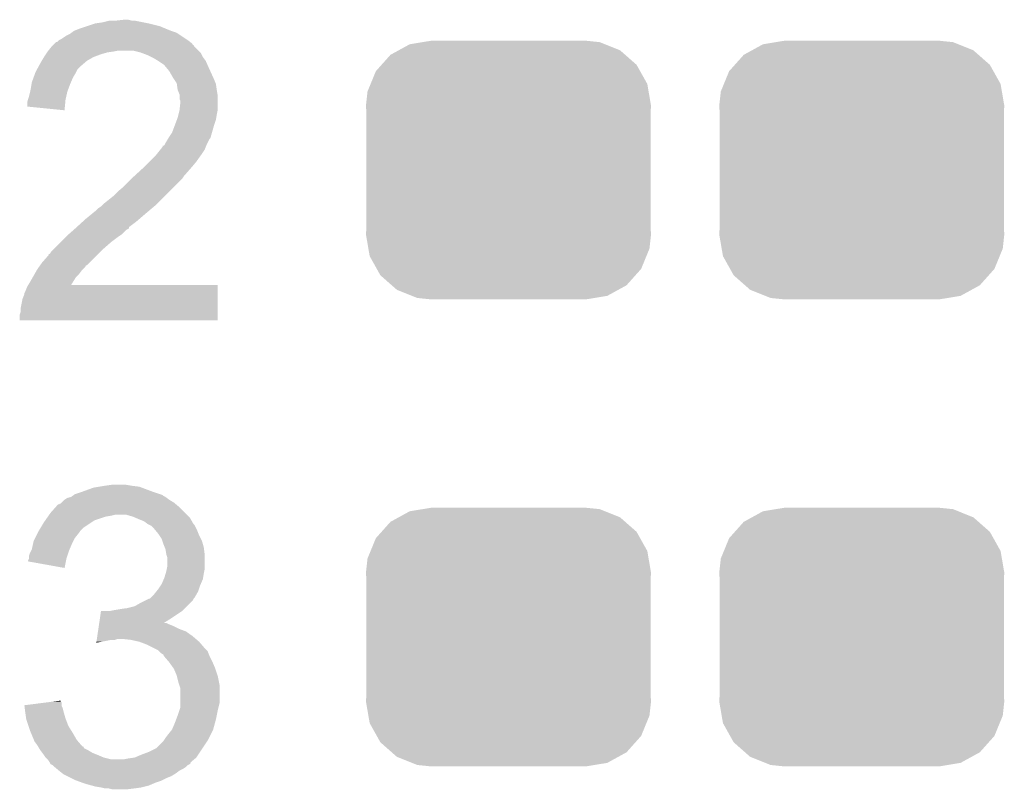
# Model space of a CAD drawing. Extents: x -1.4 to 24.2, y -3.9 to 53.4.
# Tile 30 of 56: x 1.5 to 4.2, y 24 to 26.1. Entities that reach past the tile are written whole.
import ezdxf

# ---------------------------------------------------------------- set-up
doc = ezdxf.new("R2010")
doc.units = 0
doc.layers.get('0').update_dxf_attribs({"linetype": 'CONTINUOUS'})
doc.layers.add('XSENSE_MTI-8_CLICK_V102_GTO', color=11, linetype='CONTINUOUS')
doc.layers.add('XSENSE_MTI-8_CLICK_V102_GTS', color=8, linetype='CONTINUOUS')

# ---------------------------------------------------------------- blocks, each defined once
blk = doc.blocks.new('CUSTOM_27')
for points in [[(-0.233628, 0.347838), (-0.20955, 0.35179), (0.247972, 0.347838), (0.20955, 0.35179)], [(-0.320744, 0.31339), (-0.298526, 0.325596), (0.317222, 0.31339), (0.30335, 0.325596)], [(-0.298526, 0.325596), (-0.268438, 0.342124), (0.30335, 0.325596), (0.2622, 0.342124)], [(-0.268438, 0.342124), (-0.233628, 0.347838), (0.2622, 0.342124), (0.247972, 0.347838)], [(-0.34504, 0.286174), (-0.320744, 0.31339), (0.348152, 0.286174), (0.317222, 0.31339)], [(-0.37475, 0.234078), (-0.360486, 0.26887), (0.377262, 0.234078), (0.357822, 0.26887)], [(-0.360486, 0.26887), (-0.34504, 0.286174), (0.357822, 0.26887), (0.348152, 0.286174)], [(-0.383124, 0.213652), (-0.37475, 0.234078), (0.380766, 0.213652), (0.377262, 0.234078)], [(-0.38735, 0.17526), (-0.383124, 0.213652), (0.38735, 0.17526), (0.380766, 0.213652)], [(-0.38608, 0.154124), (-0.38735, 0.17526), (0.38608, 0.154124), (0.38735, 0.17526)], [(-0.38608, -0.154124), (-0.38608, 0.154124), (0.38608, -0.154124), (0.38608, 0.154124)], [(-0.38735, -0.17526), (-0.38608, -0.154124), (0.38735, -0.17526), (0.38608, -0.154124)], [(-0.380764, -0.213652), (-0.38735, -0.17526), (0.383124, -0.213652), (0.38735, -0.17526)], [(-0.377262, -0.234078), (-0.380764, -0.213652), (0.374748, -0.234078), (0.383124, -0.213652)], [(-0.35782, -0.26887), (-0.377262, -0.234078), (0.360486, -0.26887), (0.374748, -0.234078)], [(-0.348152, -0.286174), (-0.35782, -0.26887), (0.345038, -0.286174), (0.360486, -0.26887)], [(-0.31722, -0.31339), (-0.348152, -0.286174), (0.320744, -0.31339), (0.345038, -0.286174)], [(-0.30335, -0.325596), (-0.31722, -0.31339), (0.298524, -0.325596), (0.320744, -0.31339)], [(-0.262198, -0.342124), (-0.30335, -0.325596), (0.268438, -0.342124), (0.298524, -0.325596)], [(-0.247972, -0.347838), (-0.262198, -0.342124), (0.233626, -0.347838), (0.268438, -0.342124)], [(-0.20955, -0.35179), (-0.247972, -0.347838), (0.20955, -0.35179), (0.233626, -0.347838)]]:
    blk.add_solid(points)

msp = doc.modelspace()

# ---------------------------------------------------------------- linework, layer by layer
at = {"layer": 'XSENSE_MTI-8_CLICK_V102_GTO'}
for points in [[(1.64084, 26.03246), (1.653538, 26.03754), (1.905, 26.03246), (1.892808, 26.03754)], [(1.653538, 26.03754), (1.676392, 26.045158), (1.892808, 26.03754), (1.874522, 26.045158)], [(1.676392, 26.045158), (1.699262, 26.05278), (1.874522, 26.045158), (1.84404, 26.05278)], [(1.699262, 26.05278), (1.71704, 26.05532), (1.84404, 26.05278), (1.831342, 26.05532)], [(1.71704, 26.05532), (1.737362, 26.0604), (1.831342, 26.05532), (1.805942, 26.0604)], [(1.75514, 26.0604), (1.778002, 26.06294), (1.798322, 26.0604), (1.788162, 26.06294)], [(1.605282, 26.009602), (1.620522, 26.01976), (1.946908, 26.009602), (1.931672, 26.01976)], [(1.620522, 26.01976), (1.63068, 26.024842), (1.931672, 26.01976), (1.924048, 26.024842)], [(1.63068, 26.024842), (1.634062, 26.027378), (1.924048, 26.024842), (1.920244, 26.027378)], [(1.634062, 26.027378), (1.64084, 26.03246), (1.920244, 26.027378), (1.905, 26.03246)], [(1.571752, 25.97912), (1.57988, 25.98928), (1.97866, 25.97912), (1.968502, 25.98928)], [(1.57988, 25.98928), (1.584948, 25.994346), (1.968502, 25.98928), (1.965966, 25.994346)], [(1.584948, 25.994346), (1.584962, 25.99436), (1.965966, 25.994346), (1.963442, 25.99436)], [(1.584962, 25.99436), (1.587494, 25.996892), (1.963442, 25.99436), (1.96342, 25.996892)], [(1.587494, 25.996892), (1.592586, 26.00198), (1.96342, 25.996892), (1.957066, 26.00198)], [(1.592586, 26.00198), (1.595126, 26.001986), (1.957066, 26.00198), (1.957058, 26.001986)], [(1.595126, 26.001986), (1.6002, 26.00706), (1.957058, 26.001986), (1.95072, 26.00706)], [(1.6002, 26.00706), (1.600204, 26.007062), (1.95072, 26.00706), (1.950718, 26.007062)], [(1.600204, 26.007062), (1.605282, 26.009602), (1.950718, 26.007062), (1.946908, 26.009602)], [(1.553462, 25.95118), (1.559558, 25.96134), (1.6764, 25.95118), (1.694178, 25.96134)], [(1.559558, 25.96134), (1.564638, 25.96896), (1.694178, 25.96134), (1.7145, 25.96896)], [(1.564638, 25.96896), (1.568026, 25.97404), (1.7145, 25.96896), (1.732278, 25.97404)], [(1.568026, 25.97404), (1.56972, 25.97658), (1.732278, 25.97404), (1.75006, 25.97658)], [(1.56972, 25.97658), (1.571752, 25.97912), (1.75006, 25.97658), (1.762758, 25.97912)], [(1.821178, 25.97404), (1.800858, 25.97912), (1.98374, 25.97404), (1.97866, 25.97912)], [(1.827964, 25.971496), (1.821178, 25.97404), (1.986282, 25.971496), (1.98374, 25.97404)], [(1.8415, 25.96642), (1.827964, 25.971496), (1.988822, 25.96642), (1.986282, 25.971496)], [(1.85166, 25.96134), (1.8415, 25.96642), (1.991362, 25.96134), (1.988822, 25.96642)], [(1.85674, 25.9588), (1.85166, 25.96134), (1.993268, 25.9588), (1.991362, 25.96134)], [(1.869442, 25.95118), (1.85674, 25.9588), (1.99898, 25.95118), (1.993268, 25.9588)], [(1.540852, 25.928316), (1.545012, 25.935942), (1.650998, 25.928316), (1.65862, 25.935942)], [(1.545012, 25.935942), (1.55194, 25.94864), (1.65862, 25.935942), (1.673436, 25.94864)], [(1.55194, 25.94864), (1.553462, 25.95118), (1.673436, 25.94864), (1.6764, 25.95118)], [(1.869446, 25.951178), (1.869442, 25.95118), (1.99898, 25.951178), (1.99898, 25.95118)], [(1.88468, 25.94102), (1.869446, 25.951178), (2.003496, 25.94102), (1.99898, 25.951178)], [(1.887222, 25.938478), (1.88468, 25.94102), (2.004626, 25.938478), (2.003496, 25.94102)], [(1.895686, 25.92832), (1.887222, 25.938478), (2.00914, 25.92832), (2.004626, 25.938478)], [(1.526542, 25.89276), (1.531158, 25.905458), (1.632856, 25.89276), (1.6383, 25.905458)], [(1.531158, 25.905458), (1.535776, 25.918162), (1.6383, 25.905458), (1.64592, 25.918162)], [(1.535776, 25.918162), (1.5367, 25.920702), (1.64592, 25.918162), (1.64719, 25.920702)], [(1.5367, 25.920702), (1.540852, 25.928316), (1.64719, 25.920702), (1.650998, 25.928316)], [(1.89992, 25.923238), (1.895686, 25.92832), (2.01145, 25.923238), (2.00914, 25.92832)], [(1.910082, 25.905458), (1.89992, 25.923238), (2.019532, 25.905458), (2.01145, 25.923238)], [(1.913468, 25.90038), (1.910082, 25.905458), (2.02184, 25.90038), (2.019532, 25.905458)], [(1.521966, 25.867358), (1.524, 25.87752), (1.62306, 25.867358), (1.62687, 25.87752)], [(1.524, 25.87752), (1.525694, 25.88768), (1.62687, 25.87752), (1.63068, 25.88768)], [(1.525694, 25.88768), (1.526542, 25.89276), (1.63068, 25.88768), (1.632856, 25.89276)], [(1.920236, 25.890224), (1.913468, 25.90038), (2.025902, 25.890224), (2.02184, 25.90038)], [(1.920602, 25.887676), (1.920236, 25.890224), (2.02692, 25.887676), (2.025902, 25.890224)], [(1.92278, 25.872444), (1.920602, 25.887676), (2.029098, 25.872444), (2.02692, 25.887676)], [(1.51638, 25.847038), (1.518918, 25.85466), (1.618544, 25.847038), (1.620238, 25.85466)], [(1.518918, 25.85466), (1.52146, 25.86482), (1.620238, 25.85466), (1.622496, 25.86482)], [(1.52146, 25.86482), (1.521966, 25.867358), (1.622496, 25.86482), (1.62306, 25.867358)], [(1.923798, 25.8699), (1.92278, 25.872444), (2.02946, 25.8699), (2.029098, 25.872444)], [(1.927858, 25.859744), (1.923798, 25.8699), (2.031154, 25.859744), (2.02946, 25.8699)], [(1.92786, 25.854658), (1.927858, 25.859744), (2.032, 25.854658), (2.031154, 25.859744)], [(1.92786, 25.847044), (1.92786, 25.854658), (2.032, 25.847044), (2.032, 25.854658)], [(1.51384, 25.836882), (1.515744, 25.844498), (1.61728, 25.836882), (1.61798, 25.844498)], [(1.51384, 25.82674), (1.51384, 25.836882), (1.61635, 25.82674), (1.61728, 25.836882)], [(1.615418, 25.816562), (1.51384, 25.82674), (1.615418, 25.816562), (1.61635, 25.82674)], [(1.515744, 25.844498), (1.51638, 25.847038), (1.61798, 25.844498), (1.618544, 25.847038)], [(1.930398, 25.841964), (1.92786, 25.847044), (2.032, 25.841964), (2.032, 25.847044)], [(1.92814, 25.819098), (1.9304, 25.839422), (2.032, 25.819098), (2.032, 25.839422)], [(1.9304, 25.839422), (1.930398, 25.841964), (2.032, 25.839422), (2.032, 25.841964)], [(1.920872, 25.791158), (1.92278, 25.796242), (2.026918, 25.791158), (2.027764, 25.796242)], [(1.92278, 25.796242), (1.925318, 25.8064), (2.027764, 25.796242), (2.02946, 25.8064)], [(1.925318, 25.8064), (1.92786, 25.816562), (2.02946, 25.8064), (2.031492, 25.816562)], [(1.92786, 25.816562), (1.92814, 25.819098), (2.031492, 25.816562), (2.032, 25.819098)], [(1.90754, 25.7556), (1.915158, 25.77592), (2.016032, 25.7556), (2.02184, 25.77592)], [(1.915158, 25.77592), (1.920872, 25.791158), (2.02184, 25.77592), (2.026918, 25.791158)], [(1.897378, 25.74036), (1.90754, 25.7556), (2.011676, 25.74036), (2.016032, 25.7556)], [(1.876038, 25.709878), (1.88214, 25.717506), (1.996438, 25.709878), (1.999488, 25.717506)], [(1.88214, 25.717506), (1.882162, 25.72004), (1.999488, 25.717506), (2.000502, 25.72004)], [(1.882162, 25.72004), (1.884686, 25.720046), (2.000502, 25.72004), (2.000506, 25.720046)], [(1.884686, 25.720046), (1.887218, 25.72258), (2.000506, 25.720046), (2.00152, 25.72258)], [(1.887218, 25.72258), (1.887222, 25.722584), (2.00152, 25.72258), (2.001522, 25.722584)], [(1.887222, 25.722584), (1.88976, 25.727658), (2.001522, 25.722584), (2.004058, 25.727658)], [(1.88976, 25.727658), (1.895852, 25.737816), (2.004058, 25.727658), (2.009138, 25.737816)], [(1.895852, 25.737816), (1.897376, 25.740358), (2.009138, 25.737816), (2.011676, 25.740358)], [(1.897376, 25.740358), (1.897378, 25.74036), (2.011676, 25.740358), (2.011676, 25.74036)], [(1.84658, 25.67686), (1.861822, 25.692102), (1.97358, 25.67686), (1.984466, 25.692102)], [(1.861822, 25.692102), (1.86385, 25.69464), (1.984466, 25.692102), (1.98628, 25.69464)], [(1.86385, 25.69464), (1.876038, 25.709878), (1.98628, 25.69464), (1.996438, 25.709878)], [(1.831108, 25.66162), (1.83388, 25.66416), (1.96088, 25.66162), (1.962996, 25.66416)], [(1.83388, 25.66416), (1.84658, 25.67686), (1.962996, 25.66416), (1.97358, 25.67686)], [(1.798318, 25.631138), (1.8034, 25.63622), (1.935478, 25.631138), (1.938866, 25.63622)], [(1.8034, 25.63622), (1.80617, 25.63876), (1.938866, 25.63622), (1.94056, 25.63876)], [(1.80617, 25.63876), (1.80894, 25.6413), (1.94056, 25.63876), (1.943102, 25.6413)], [(1.80894, 25.6413), (1.831108, 25.66162), (1.943102, 25.6413), (1.96088, 25.66162)], [(1.76022, 25.59558), (1.775458, 25.608278), (1.89992, 25.59558), (1.912618, 25.608278)], [(1.775458, 25.608278), (1.798318, 25.631138), (1.912618, 25.608278), (1.935478, 25.631138)], [(1.722122, 25.562562), (1.74752, 25.58288), (1.866902, 25.562562), (1.88722, 25.58288)], [(1.74752, 25.58288), (1.76022, 25.59558), (1.88722, 25.58288), (1.89992, 25.59558)], [(1.70688, 25.54986), (1.714502, 25.554942), (1.852676, 25.54986), (1.858774, 25.554942)], [(1.714502, 25.554942), (1.71704, 25.55748), (1.858774, 25.554942), (1.86182, 25.55748)], [(1.71704, 25.55748), (1.722122, 25.562562), (1.86182, 25.55748), (1.866902, 25.562562)], [(1.67386, 25.521918), (1.701798, 25.544778), (1.819908, 25.521918), (1.846576, 25.544778)], [(1.701798, 25.544778), (1.7018, 25.54478), (1.846576, 25.544778), (1.84658, 25.54478)], [(1.7018, 25.54478), (1.70688, 25.54986), (1.84658, 25.54478), (1.852676, 25.54986)], [(1.648702, 25.49905), (1.665478, 25.5143), (1.7907, 25.49905), (1.811022, 25.5143)], [(1.665478, 25.5143), (1.67386, 25.521918), (1.811022, 25.5143), (1.819908, 25.521918)], [(1.62052, 25.47366), (1.62306, 25.4762), (1.76276, 25.47366), (1.76657, 25.4762)], [(1.62306, 25.4762), (1.625916, 25.47874), (1.76657, 25.4762), (1.77038, 25.47874)], [(1.625916, 25.47874), (1.640202, 25.491438), (1.77038, 25.47874), (1.78308, 25.491438)], [(1.640202, 25.491438), (1.64306, 25.493978), (1.78308, 25.491438), (1.788156, 25.493978)], [(1.64306, 25.493978), (1.645912, 25.496514), (1.788156, 25.493978), (1.790694, 25.496514)], [(1.645912, 25.496514), (1.64592, 25.49652), (1.790694, 25.496514), (1.790694, 25.49652)], [(1.64592, 25.49652), (1.648702, 25.49905), (1.790694, 25.49652), (1.7907, 25.49905)], [(1.587502, 25.440642), (1.60528, 25.45842), (1.72212, 25.440642), (1.74244, 25.45842)], [(1.60528, 25.45842), (1.62052, 25.47366), (1.74244, 25.45842), (1.76276, 25.47366)], [(1.55448, 25.40254), (1.57226, 25.422866), (1.684014, 25.40254), (1.704342, 25.422866)], [(1.57226, 25.422866), (1.572282, 25.4254), (1.704342, 25.422866), (1.706876, 25.4254)], [(1.572282, 25.4254), (1.574804, 25.425408), (1.706876, 25.4254), (1.706884, 25.425408)], [(1.574804, 25.425408), (1.579882, 25.433022), (1.706884, 25.425408), (1.714498, 25.433022)], [(1.579882, 25.433022), (1.587502, 25.440642), (1.714498, 25.433022), (1.72212, 25.440642)], [(1.545406, 25.38984), (1.549026, 25.394906), (1.671318, 25.38984), (1.673854, 25.394906)], [(1.549026, 25.394906), (1.549036, 25.39492), (1.673854, 25.394906), (1.676394, 25.39492)], [(1.549036, 25.39492), (1.55448, 25.40254), (1.676394, 25.39492), (1.684014, 25.40254)], [(1.528714, 25.361898), (1.53307, 25.36952), (1.64592, 25.361898), (1.653538, 25.36952)], [(1.53307, 25.36952), (1.538874, 25.379678), (1.653538, 25.36952), (1.66116, 25.379678)], [(1.538874, 25.379678), (1.54178, 25.384762), (1.66116, 25.379678), (1.66624, 25.384762)], [(1.54178, 25.384762), (1.545406, 25.38984), (1.66624, 25.384762), (1.671318, 25.38984)], [(1.51384, 25.336502), (1.516874, 25.341558), (2.031998, 25.336502), (2.032, 25.341558)], [(1.516874, 25.341558), (1.516886, 25.34158), (2.032, 25.341558), (1.63326, 25.34158)], [(1.516886, 25.34158), (1.52146, 25.3492), (1.63326, 25.34158), (1.638006, 25.3492)], [(1.52146, 25.3492), (1.528714, 25.361898), (1.638006, 25.3492), (1.64592, 25.361898)], [(1.501142, 25.303482), (1.50622, 25.316184), (2.03199, 25.303482), (2.031994, 25.316184)], [(1.50622, 25.316184), (1.506222, 25.318724), (2.031994, 25.316184), (2.031994, 25.318724)], [(1.506222, 25.318724), (1.50876, 25.3238), (2.031994, 25.318724), (2.031994, 25.3238)], [(1.50876, 25.3238), (1.51384, 25.336502), (2.031994, 25.3238), (2.031998, 25.336502)], [(1.49606, 25.278082), (1.501142, 25.303482), (2.031984, 25.278082), (2.03199, 25.303482)], [(1.493522, 25.260302), (1.49606, 25.267924), (2.03198, 25.260302), (2.031982, 25.267924)], [(1.49606, 25.267924), (1.49606, 25.278082), (2.031982, 25.267924), (2.031984, 25.278082)], [(1.49352, 25.245082), (1.493522, 25.260302), (2.031978, 25.245082), (2.03198, 25.260302)], [(2.031978, 25.24506), (1.49352, 25.245082), (2.031978, 25.24506), (2.031978, 25.245082)], [(1.65862, 24.7777), (1.66624, 24.78024), (1.85928, 24.7777), (1.852508, 24.78024)], [(1.66624, 24.78024), (1.694182, 24.7904), (1.852508, 24.78024), (1.825414, 24.7904)], [(1.694182, 24.7904), (1.709408, 24.792938), (1.825414, 24.7904), (1.818644, 24.792938)], [(1.709408, 24.792938), (1.72466, 24.79548), (1.818644, 24.792938), (1.79832, 24.79548)], [(1.72466, 24.79548), (1.742442, 24.79802), (1.79832, 24.79548), (1.783078, 24.79802)], [(1.60782, 24.74976), (1.615438, 24.757378), (1.91262, 24.74976), (1.899922, 24.757378)], [(1.615438, 24.757378), (1.61544, 24.75738), (1.899922, 24.757378), (1.89992, 24.75738)], [(1.61544, 24.75738), (1.623062, 24.762462), (1.89992, 24.75738), (1.893142, 24.762462)], [(1.623062, 24.762462), (1.633206, 24.764998), (1.893142, 24.762462), (1.88976, 24.764998)], [(1.633206, 24.764998), (1.633224, 24.765002), (1.88976, 24.764998), (1.889754, 24.765002)], [(1.633224, 24.765002), (1.636604, 24.767538), (1.889754, 24.765002), (1.884684, 24.767538)], [(1.636604, 24.767538), (1.639988, 24.770076), (1.884684, 24.767538), (1.882142, 24.770076)], [(1.639988, 24.770076), (1.643382, 24.77262), (1.882142, 24.770076), (1.874514, 24.77262)], [(1.643382, 24.77262), (1.65862, 24.7777), (1.874514, 24.77262), (1.85928, 24.7777)], [(1.577342, 24.721822), (1.590892, 24.737062), (1.943098, 24.721822), (1.927858, 24.737062)], [(1.590892, 24.737062), (1.597666, 24.74468), (1.927858, 24.737062), (1.918718, 24.74468)], [(1.597666, 24.74468), (1.600206, 24.744686), (1.918718, 24.74468), (1.91871, 24.744686)], [(1.600206, 24.744686), (1.602746, 24.74722), (1.91871, 24.744686), (1.91567, 24.74722)], [(1.602746, 24.74722), (1.605286, 24.747226), (1.91567, 24.74722), (1.915662, 24.747226)], [(1.605286, 24.747226), (1.60782, 24.74976), (1.915662, 24.747226), (1.91262, 24.74976)], [(1.559558, 24.69642), (1.563112, 24.701498), (1.689098, 24.69642), (1.696716, 24.701498)], [(1.563112, 24.701498), (1.570226, 24.711658), (1.696716, 24.701498), (1.727198, 24.711658)], [(1.570226, 24.711658), (1.572004, 24.7142), (1.727198, 24.711658), (1.74244, 24.7142)], [(1.572004, 24.7142), (1.573784, 24.71674), (1.74244, 24.7142), (1.752598, 24.71674)], [(1.573784, 24.71674), (1.577342, 24.721822), (1.94818, 24.71674), (1.943098, 24.721822)], [(1.80086, 24.711662), (1.783078, 24.71674), (1.953258, 24.711662), (1.94818, 24.71674)], [(1.806796, 24.709118), (1.80086, 24.711662), (1.955802, 24.709118), (1.953258, 24.711662)], [(1.81864, 24.70404), (1.806796, 24.709118), (1.958706, 24.70404), (1.955802, 24.709118)], [(1.83134, 24.69896), (1.81864, 24.70404), (1.961608, 24.69896), (1.958706, 24.70404)], [(1.8415, 24.691342), (1.83134, 24.69896), (1.965962, 24.691342), (1.961608, 24.69896)], [(1.54432, 24.671018), (1.545844, 24.67356), (1.656924, 24.671018), (1.65862, 24.67356)], [(1.545844, 24.67356), (1.550414, 24.681178), (1.65862, 24.67356), (1.666238, 24.681178)], [(1.550414, 24.681178), (1.559558, 24.69642), (1.666238, 24.681178), (1.689098, 24.69642)], [(1.841504, 24.69134), (1.8415, 24.691342), (1.965962, 24.69134), (1.965962, 24.691342)], [(1.84659, 24.688796), (1.841504, 24.69134), (1.968502, 24.688796), (1.965962, 24.69134)], [(1.851656, 24.686262), (1.84659, 24.688796), (1.96977, 24.686262), (1.968502, 24.688796)], [(1.856742, 24.681178), (1.851656, 24.686262), (1.972312, 24.681178), (1.96977, 24.686262)], [(1.863092, 24.67356), (1.856742, 24.681178), (1.97612, 24.67356), (1.972312, 24.681178)], [(1.86944, 24.66594), (1.863092, 24.67356), (1.979168, 24.66594), (1.97612, 24.67356)], [(1.529926, 24.638), (1.53162, 24.645622), (1.63576, 24.638), (1.63957, 24.645622)], [(1.53162, 24.645622), (1.535428, 24.653238), (1.63957, 24.645622), (1.643378, 24.653238)], [(1.535428, 24.653238), (1.54178, 24.66594), (1.643378, 24.653238), (1.65354, 24.66594)], [(1.54178, 24.66594), (1.54432, 24.671018), (1.65354, 24.66594), (1.656924, 24.671018)], [(1.872828, 24.66086), (1.86944, 24.66594), (1.9812, 24.66086), (1.979168, 24.66594)], [(1.879598, 24.650704), (1.872828, 24.66086), (1.98628, 24.650704), (1.9812, 24.66086)], [(1.881294, 24.645618), (1.879598, 24.650704), (1.988822, 24.645618), (1.98628, 24.650704)], [(1.88468, 24.635458), (1.881294, 24.645618), (1.991724, 24.635458), (1.988822, 24.645618)], [(1.52146, 24.6126), (1.52527, 24.62022), (1.6256, 24.6126), (1.62814, 24.62022)], [(1.52527, 24.62022), (1.526542, 24.622762), (1.62814, 24.62022), (1.629228, 24.622762)], [(1.526542, 24.622762), (1.529926, 24.638), (1.629228, 24.622762), (1.63576, 24.638)], [(1.887728, 24.627838), (1.88468, 24.635458), (1.9939, 24.627838), (1.991724, 24.635458)], [(1.889758, 24.622762), (1.887728, 24.627838), (1.994536, 24.622762), (1.9939, 24.627838)], [(1.8923, 24.60752), (1.889758, 24.622762), (1.99644, 24.60752), (1.994536, 24.622762)], [(1.51638, 24.589758), (1.516382, 24.592284), (1.618992, 24.589758), (1.6195, 24.592284)], [(1.516382, 24.592284), (1.518916, 24.597358), (1.6195, 24.592284), (1.62052, 24.597358)], [(1.518916, 24.597358), (1.51892, 24.597364), (1.62052, 24.597358), (1.62052, 24.597364)], [(1.51892, 24.597364), (1.518922, 24.604982), (1.62052, 24.597364), (1.62306, 24.604982)], [(1.518922, 24.604982), (1.52146, 24.6126), (1.62306, 24.604982), (1.6256, 24.6126)], [(1.892302, 24.607518), (1.8923, 24.60752), (1.99644, 24.607518), (1.99644, 24.60752)], [(1.894838, 24.599902), (1.892302, 24.607518), (1.99644, 24.599902), (1.99644, 24.607518)], [(1.89484, 24.577042), (1.894838, 24.599902), (1.99644, 24.577042), (1.99644, 24.599902)], [(1.615418, 24.571964), (1.51638, 24.589758), (1.615418, 24.571964), (1.618992, 24.589758)], [(1.8923, 24.564338), (1.893314, 24.569418), (1.995422, 24.564338), (1.99644, 24.569418)], [(1.893314, 24.569418), (1.89484, 24.577042), (1.99644, 24.569418), (1.99644, 24.577042)], [(1.8796, 24.52878), (1.885042, 24.541478), (1.985916, 24.52878), (1.991358, 24.541478)], [(1.885042, 24.541478), (1.887222, 24.54656), (1.991358, 24.541478), (1.992204, 24.54656)], [(1.887222, 24.54656), (1.890124, 24.55672), (1.992204, 24.54656), (1.9939, 24.55672)], [(1.890124, 24.55672), (1.8923, 24.564338), (1.9939, 24.55672), (1.995422, 24.564338)], [(1.865374, 24.508458), (1.86944, 24.51354), (1.97866, 24.508458), (1.980352, 24.51354)], [(1.86944, 24.51354), (1.876212, 24.5237), (1.980352, 24.51354), (1.98374, 24.5237)], [(1.876212, 24.5237), (1.8796, 24.52878), (1.98374, 24.5237), (1.985916, 24.52878)], [(1.833882, 24.48306), (1.844034, 24.488136), (1.963418, 24.48306), (1.965958, 24.488136)], [(1.844034, 24.488136), (1.844044, 24.48814), (1.965958, 24.488136), (1.96596, 24.48814)], [(1.844044, 24.48814), (1.846586, 24.488146), (1.96596, 24.48814), (1.965966, 24.488146)], [(1.846586, 24.488146), (1.84912, 24.49068), (1.965966, 24.488146), (1.968498, 24.49068)], [(1.84912, 24.49068), (1.859282, 24.500842), (1.968498, 24.49068), (1.974306, 24.500842)], [(1.859282, 24.500842), (1.865374, 24.508458), (1.974306, 24.500842), (1.97866, 24.508458)], [(1.739902, 24.45512), (1.7526, 24.45766), (1.93548, 24.45512), (1.938018, 24.45766)], [(1.7526, 24.45766), (1.76784, 24.4602), (1.938018, 24.45766), (1.940558, 24.4602)], [(1.76784, 24.4602), (1.78562, 24.46274), (1.940558, 24.4602), (1.943098, 24.46274)], [(1.78562, 24.46274), (1.805942, 24.46782), (1.943098, 24.46274), (1.948178, 24.46782)], [(1.805942, 24.46782), (1.82372, 24.47798), (1.948178, 24.46782), (1.958338, 24.47798)], [(1.82372, 24.47798), (1.833882, 24.48306), (1.958338, 24.47798), (1.963418, 24.48306)], [(1.709656, 24.4221), (1.711526, 24.4348), (1.884756, 24.4221), (1.905, 24.4348)], [(1.711526, 24.4348), (1.71452, 24.45512), (1.905, 24.4348), (1.93548, 24.45512)], [(1.706288, 24.399238), (1.70741, 24.40686), (1.945642, 24.399238), (1.92532, 24.40686)], [(1.70741, 24.40686), (1.708534, 24.41448), (1.92532, 24.40686), (1.91008, 24.41448)], [(1.708534, 24.41448), (1.709282, 24.41956), (1.91008, 24.41448), (1.89738, 24.41956)], [(1.709282, 24.41956), (1.709656, 24.422098), (1.89738, 24.41956), (1.892304, 24.422098)], [(1.709656, 24.422098), (1.709656, 24.4221), (1.892304, 24.422098), (1.884756, 24.4221)], [(1.702922, 24.37638), (1.703296, 24.378918), (1.752596, 24.37638), (1.760218, 24.378918)], [(1.703296, 24.37892), (1.704418, 24.38654), (1.972312, 24.37892), (1.96342, 24.38654)], [(1.703296, 24.378918), (1.703296, 24.37892), (1.760218, 24.378918), (1.772918, 24.37892)], [(1.704418, 24.38654), (1.706288, 24.399238), (1.96342, 24.38654), (1.945642, 24.399238)], [(1.795778, 24.37638), (1.772918, 24.37892), (1.975276, 24.37638), (1.972312, 24.37892)], [(1.701804, 24.368788), (1.702172, 24.3713), (1.701804, 24.368788), (1.71704, 24.3713)], [(1.702172, 24.3713), (1.702922, 24.37638), (1.71704, 24.3713), (1.742438, 24.37638)], [(1.818638, 24.3713), (1.795778, 24.37638), (1.981202, 24.3713), (1.975276, 24.37638)], [(1.83896, 24.36368), (1.818638, 24.3713), (1.987732, 24.36368), (1.981202, 24.3713)], [(1.85928, 24.35352), (1.83896, 24.36368), (1.996438, 24.35352), (1.987732, 24.36368)], [(1.869436, 24.348442), (1.85928, 24.35352), (2.001516, 24.348442), (1.996438, 24.35352)], [(1.871984, 24.345896), (1.869436, 24.348442), (2.00406, 24.345896), (2.001516, 24.348442)], [(1.877058, 24.340822), (1.871984, 24.345896), (2.006092, 24.340822), (2.00406, 24.345896)], [(1.884672, 24.335744), (1.877058, 24.340822), (2.008124, 24.335744), (2.006092, 24.340822)], [(1.88468, 24.333206), (1.884672, 24.335744), (2.009138, 24.333206), (2.008124, 24.335744)], [(1.884686, 24.3332), (1.88468, 24.333206), (2.00914, 24.3332), (2.009138, 24.333206)], [(1.897744, 24.31796), (1.884686, 24.3332), (2.01676, 24.31796), (2.00914, 24.3332)], [(1.89992, 24.31542), (1.897744, 24.31796), (2.01785, 24.31542), (2.01676, 24.31796)], [(1.910806, 24.30018), (1.89992, 24.31542), (2.02438, 24.30018), (2.01785, 24.31542)], [(1.912618, 24.297642), (1.910806, 24.30018), (2.025226, 24.297642), (2.02438, 24.30018)], [(1.920238, 24.279862), (1.912618, 24.297642), (2.031154, 24.279862), (2.025226, 24.297642)], [(1.920876, 24.277318), (1.920238, 24.279862), (2.032, 24.277318), (2.031154, 24.279862)], [(1.925322, 24.25954), (1.920876, 24.277318), (2.035556, 24.25954), (2.032, 24.277318)], [(1.927862, 24.251918), (1.925322, 24.25954), (2.03708, 24.251918), (2.035556, 24.25954)], [(1.930398, 24.244302), (1.927862, 24.251918), (2.03708, 24.244302), (2.03708, 24.251918)], [(1.9304, 24.206198), (1.930398, 24.244302), (2.03708, 24.206198), (2.03708, 24.244302)], [(1.50624, 24.19858), (1.565728, 24.206194), (1.607822, 24.19858), (1.60782, 24.206194)], [(1.506556, 24.196036), (1.50624, 24.19858), (1.607822, 24.196036), (1.607822, 24.19858)], [(1.507186, 24.190958), (1.506556, 24.196036), (1.610362, 24.190958), (1.607822, 24.196036)], [(1.508446, 24.1808), (1.507186, 24.190958), (1.6129, 24.1808), (1.610362, 24.190958)], [(1.565728, 24.206194), (1.585574, 24.208734), (1.60782, 24.206194), (1.605286, 24.208734)], [(1.585574, 24.208734), (1.60528, 24.211256), (1.605286, 24.208734), (1.60528, 24.211256)], [(1.927858, 24.18588), (1.9304, 24.193504), (2.032, 24.18588), (2.033906, 24.193504)], [(1.9304, 24.193504), (1.9304, 24.206198), (2.033906, 24.193504), (2.03708, 24.206198)], [(1.50876, 24.17826), (1.508446, 24.1808), (1.613626, 24.17826), (1.6129, 24.1808)], [(1.510938, 24.16302), (1.50876, 24.17826), (1.61798, 24.16302), (1.613626, 24.17826)], [(1.91897, 24.16048), (1.92278, 24.17064), (2.02692, 24.16048), (2.028952, 24.17064)], [(1.92278, 24.17064), (1.927858, 24.18588), (2.028952, 24.17064), (2.032, 24.18588)], [(1.5113, 24.160482), (1.510938, 24.16302), (1.618932, 24.160482), (1.61798, 24.16302)], [(1.517228, 24.142698), (1.5113, 24.160482), (1.625602, 24.142698), (1.618932, 24.160482)], [(1.52146, 24.13), (1.517228, 24.142698), (1.633538, 24.13), (1.625602, 24.142698)], [(1.90754, 24.132542), (1.91516, 24.15032), (2.0193, 24.132542), (2.024148, 24.15032)], [(1.91516, 24.15032), (1.91897, 24.16048), (2.024148, 24.15032), (2.02692, 24.16048)], [(1.524636, 24.12238), (1.52146, 24.13), (1.6383, 24.12238), (1.633538, 24.13)], [(1.532044, 24.1046), (1.524636, 24.12238), (1.64846, 24.1046), (1.6383, 24.12238)], [(1.88976, 24.10968), (1.89738, 24.11984), (2.007868, 24.10968), (2.012948, 24.11984)], [(1.89738, 24.11984), (1.907538, 24.13254), (2.012948, 24.11984), (2.0193, 24.13254)], [(1.907538, 24.13254), (1.90754, 24.132542), (2.0193, 24.13254), (2.0193, 24.132542)], [(1.53416, 24.09952), (1.532044, 24.1046), (1.652818, 24.09952), (1.64846, 24.1046)], [(1.54178, 24.08936), (1.53416, 24.09952), (1.66153, 24.08936), (1.652818, 24.09952)], [(1.543304, 24.08682), (1.54178, 24.08936), (1.663708, 24.08682), (1.66153, 24.08936)], [(1.543314, 24.086806), (1.543304, 24.08682), (1.666246, 24.086806), (1.663708, 24.08682)], [(1.546354, 24.081738), (1.543314, 24.086806), (1.668786, 24.081738), (1.666246, 24.086806)], [(1.86436, 24.081742), (1.884676, 24.102058), (1.990512, 24.081742), (2.004058, 24.102058)], [(1.884676, 24.102058), (1.88468, 24.10206), (2.004058, 24.102058), (2.004058, 24.10206)], [(1.88468, 24.10206), (1.88976, 24.10968), (2.004058, 24.10206), (2.007868, 24.10968)], [(1.549398, 24.076662), (1.546354, 24.081738), (1.678936, 24.076662), (1.668786, 24.081738)], [(1.5494, 24.07666), (1.549398, 24.076662), (1.678938, 24.07666), (1.678936, 24.076662)], [(1.555116, 24.06904), (1.5494, 24.07666), (1.691638, 24.06904), (1.678938, 24.07666)], [(1.55702, 24.0665), (1.555116, 24.06904), (1.69799, 24.0665), (1.691638, 24.06904)], [(1.558714, 24.06396), (1.55702, 24.0665), (1.70434, 24.06396), (1.69799, 24.0665)], [(1.5621, 24.05888), (1.558714, 24.06396), (1.716196, 24.05888), (1.70434, 24.06396)], [(1.56464, 24.05634), (1.5621, 24.05888), (1.722122, 24.05634), (1.716196, 24.05888)], [(1.569718, 24.051262), (1.56464, 24.05634), (1.742434, 24.051262), (1.722122, 24.05634)], [(1.78816, 24.0538), (1.805914, 24.056338), (1.970532, 24.0538), (1.973576, 24.056338)], [(1.805914, 24.056338), (1.805942, 24.056342), (1.973576, 24.056338), (1.973578, 24.056342)], [(1.805942, 24.056342), (1.82372, 24.06396), (1.973578, 24.056342), (1.978656, 24.06396)], [(1.82372, 24.06396), (1.84404, 24.07158), (1.978656, 24.06396), (1.983738, 24.07158)], [(1.84404, 24.07158), (1.86436, 24.081742), (1.983738, 24.07158), (1.990512, 24.081742)], [(1.56972, 24.05126), (1.569718, 24.051262), (1.742442, 24.05126), (1.742434, 24.051262)], [(1.574798, 24.043642), (1.56972, 24.05126), (1.95835, 24.043642), (1.967486, 24.05126)], [(1.574804, 24.043632), (1.574798, 24.043642), (1.95834, 24.043632), (1.95835, 24.043642)], [(1.576074, 24.041094), (1.574804, 24.043632), (1.958334, 24.041094), (1.95834, 24.043632)], [(1.577338, 24.038566), (1.576074, 24.041094), (1.955804, 24.038566), (1.958334, 24.041094)], [(1.577354, 24.038558), (1.577338, 24.038566), (1.955796, 24.038558), (1.955804, 24.038566)], [(1.582416, 24.036022), (1.577354, 24.038558), (1.950726, 24.036022), (1.955796, 24.038558)], [(1.582422, 24.036018), (1.582416, 24.036022), (1.95072, 24.036018), (1.950726, 24.036022)], [(1.584962, 24.033478), (1.582422, 24.036018), (1.948178, 24.033478), (1.95072, 24.036018)], [(1.588008, 24.03094), (1.584962, 24.033478), (1.94564, 24.03094), (1.948178, 24.033478)], [(1.594104, 24.02586), (1.588008, 24.03094), (1.938018, 24.02586), (1.94564, 24.03094)], [(1.775462, 24.05126), (1.78816, 24.0538), (1.967486, 24.05126), (1.970532, 24.0538)], [(1.6002, 24.02078), (1.594104, 24.02586), (1.927862, 24.02078), (1.938018, 24.02586)], [(1.600204, 24.020778), (1.6002, 24.02078), (1.92786, 24.020778), (1.927862, 24.02078)], [(1.609728, 24.013158), (1.600204, 24.020778), (1.917698, 24.013158), (1.92786, 24.020778)], [(1.6129, 24.01062), (1.609728, 24.013158), (1.913468, 24.01062), (1.917698, 24.013158)], [(1.62306, 24.00554), (1.6129, 24.01062), (1.905002, 24.00554), (1.913468, 24.01062)], [(1.63322, 24.00046), (1.62306, 24.00554), (1.8923, 24.00046), (1.905002, 24.00554)], [(1.64338, 23.99538), (1.63322, 24.00046), (1.882138, 23.99538), (1.8923, 24.00046)], [(1.650366, 23.99284), (1.64338, 23.99538), (1.877058, 23.99284), (1.882138, 23.99538)], [(1.664336, 23.98776), (1.650366, 23.99284), (1.861822, 23.98776), (1.877058, 23.99284)], [(1.67132, 23.98522), (1.664336, 23.98776), (1.855894, 23.98522), (1.861822, 23.98776)], [(1.689946, 23.98014), (1.67132, 23.98522), (1.844038, 23.98014), (1.855894, 23.98522)], [(1.699258, 23.9776), (1.689946, 23.98014), (1.833878, 23.9776), (1.844038, 23.98014)], [(1.7145, 23.97506), (1.699258, 23.9776), (1.823718, 23.97506), (1.833878, 23.9776)], [(1.724658, 23.97252), (1.7145, 23.97506), (1.80594, 23.97252), (1.823718, 23.97506)], [(1.744978, 23.96998), (1.734818, 23.97252), (1.785618, 23.96998), (1.80594, 23.97252)]]:
    msp.add_solid(points, dxfattribs=at)

# ---------------------------------------------------------------- block references
at = {"layer": 'XSENSE_MTI-8_CLICK_V102_GTS'}
for p in [(2.82194, 25.654), (3.78206, 25.654), (2.82194, 24.384), (3.78206, 24.384)]:
    msp.add_blockref('CUSTOM_27', p, dxfattribs=at)

doc.saveas('drawing.dxf')
